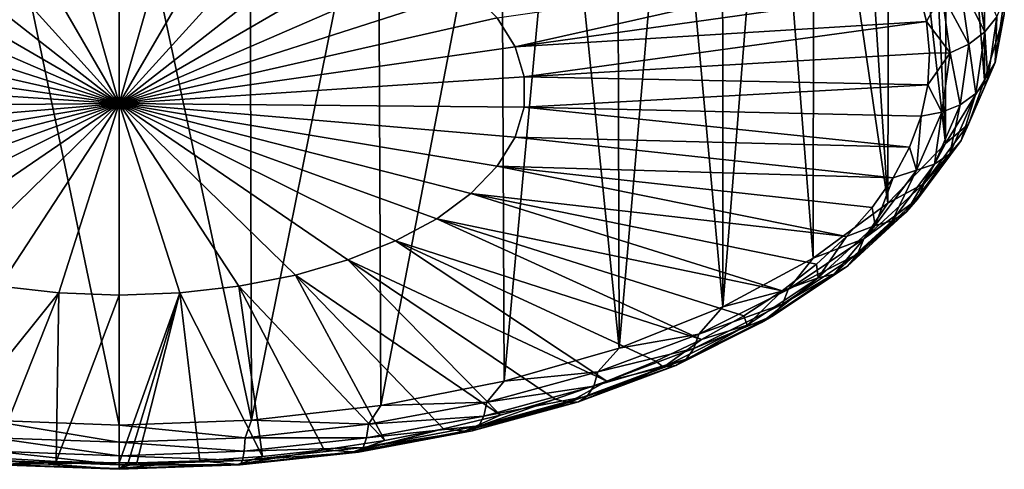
# Model space of a CAD drawing. Header units: millimetres. Extents: x -139 to 106, y -8 to 139.
# Tile 19 of 256: x -129.06 to -123.51, y 53.04 to 55.58. Entities that reach past the tile are written whole.
import ezdxf

# ---------------------------------------------------------------- set-up
doc = ezdxf.new("R2010")
doc.units = ezdxf.units.MM
doc.header["$LTSCALE"] = 53.842063
for name, color, linetype in [('120', 7, 'CONTINUOUS'), ('121', 7, 'CONTINUOUS'), ('122', 7, 'CONTINUOUS'), ('123', 7, 'CONTINUOUS'), ('124', 7, 'CONTINUOUS'), ('125', 7, 'CONTINUOUS')]:
    doc.layers.add(name, color=color, linetype=linetype)

msp = doc.modelspace()

# ---------------------------------------------------------------- linework, layer by layer
at = {"layer": '120', "color": 5, "linetype": 'CONTINUOUS'}
for points in [[(-128.8409, 56.3005, -14.0216), (-128.5, 55.1048, -12.1001), (-129.1742, 56.2625, -13.9557), (-128.8409, 56.3005, -14.0216)], [(-128.5, 56.3133, -14.0437), (-128.5, 55.1048, -12.1001), (-128.8409, 56.3005, -14.0216), (-128.5, 56.3133, -14.0437)], [(-129.1742, 56.2625, -13.9557), (-128.5, 55.1048, -12.1001), (-129.4925, 56.2, -13.8475), (-129.1742, 56.2625, -13.9557)], [(-129.4925, 56.2, -13.8475), (-128.5, 55.1048, -12.1001), (-129.7886, 56.1146, -13.6995), (-129.4925, 56.2, -13.8475)], [(-129.7886, 56.1146, -13.6995), (-128.5, 55.1048, -12.1001), (-130.0559, 56.008, -13.5149), (-129.7886, 56.1146, -13.6995)], [(-130.0559, 56.008, -13.5149), (-128.5, 55.1048, -12.1001), (-130.2884, 55.8827, -13.2979), (-130.0559, 56.008, -13.5149)], [(-130.2884, 55.8827, -13.2979), (-128.5, 55.1048, -12.1001), (-130.481, 55.7414, -13.0532), (-130.2884, 55.8827, -13.2979)], [(-130.481, 55.7414, -13.0532), (-128.5, 55.1048, -12.1001), (-130.6293, 55.5874, -12.7864), (-130.481, 55.7414, -13.0532)], [(-130.6293, 55.5874, -12.7864), (-128.5, 55.1048, -12.1001), (-130.7301, 55.4241, -12.5035), (-130.6293, 55.5874, -12.7864)], [(-130.7301, 55.4241, -12.5035), (-128.5, 55.1048, -12.1001), (-130.7811, 55.255, -12.2107), (-130.7301, 55.4241, -12.5035)], [(-130.7811, 55.255, -12.2107), (-128.5, 55.1048, -12.1001), (-130.7811, 55.0841, -11.9147), (-130.7811, 55.255, -12.2107)], [(-130.7811, 55.0841, -11.9147), (-128.5, 55.1048, -12.1001), (-130.7301, 54.9151, -11.6219), (-130.7811, 55.0841, -11.9147)], [(-130.7301, 54.9151, -11.6219), (-128.5, 55.1048, -12.1001), (-130.6293, 54.7517, -11.3389), (-130.7301, 54.9151, -11.6219)], [(-130.6293, 54.7517, -11.3389), (-128.5, 55.1048, -12.1001), (-130.481, 54.5977, -11.0722), (-130.6293, 54.7517, -11.3389)], [(-130.481, 54.5977, -11.0722), (-128.5, 55.1048, -12.1001), (-130.2884, 54.4564, -10.8275), (-130.481, 54.5977, -11.0722)], [(-130.2884, 54.4564, -10.8275), (-128.5, 55.1048, -12.1001), (-130.0559, 54.3311, -10.6105), (-130.2884, 54.4564, -10.8275)], [(-130.0559, 54.3311, -10.6105), (-128.5, 55.1048, -12.1001), (-129.7886, 54.2246, -10.4259), (-130.0559, 54.3311, -10.6105)], [(-129.7886, 54.2246, -10.4259), (-128.5, 55.1048, -12.1001), (-129.4925, 54.1391, -10.2778), (-129.7886, 54.2246, -10.4259)], [(-129.4925, 54.1391, -10.2778), (-128.5, 55.1048, -12.1001), (-129.1742, 54.0766, -10.1697), (-129.4925, 54.1391, -10.2778)], [(-129.1742, 54.0766, -10.1697), (-128.5, 55.1048, -12.1001), (-128.8409, 54.0386, -10.1038), (-129.1742, 54.0766, -10.1697)], [(-128.8409, 54.0386, -10.1038), (-128.5, 55.1048, -12.1001), (-128.5, 54.0258, -10.0817), (-128.8409, 54.0386, -10.1038)], [(-129.1742, 54.0766, -10.1697), (-128.8409, 54.0386, -10.1038), (-129.5584, 53.1433, -8.1047), (-129.1742, 54.0766, -10.1697)], [(-129.5584, 53.1433, -8.1047), (-128.8409, 54.0386, -10.1038), (-129.2092, 53.1088, -8.045), (-129.5584, 53.1433, -8.1047)], [(-129.2092, 53.1088, -8.045), (-128.8409, 54.0386, -10.1038), (-128.8557, 53.088, -8.009), (-129.2092, 53.1088, -8.045)], [(-128.8409, 54.0386, -10.1038), (-128.5, 54.0258, -10.0817), (-128.8557, 53.088, -8.009), (-128.8409, 54.0386, -10.1038)], [(-128.8557, 53.088, -8.009), (-128.5, 54.0258, -10.0817), (-128.5, 53.0811, -7.997), (-128.8557, 53.088, -8.009)]]:
    msp.add_3dface(points, dxfattribs=at)
at = {"layer": '121', "color": 5, "linetype": 'CONTINUOUS'}
for points in [[(-128.5, 55.1048, -12.1001), (-128.5, 56.3133, -14.0437), (-128.159, 56.3005, -14.0216), (-128.5, 55.1048, -12.1001)], [(-127.8257, 56.2625, -13.9557), (-128.5, 55.1048, -12.1001), (-128.159, 56.3005, -14.0216), (-127.8257, 56.2625, -13.9557)], [(-127.5075, 56.2, -13.8475), (-128.5, 55.1048, -12.1001), (-127.8257, 56.2625, -13.9557), (-127.5075, 56.2, -13.8475)], [(-127.2114, 56.1146, -13.6995), (-128.5, 55.1048, -12.1001), (-127.5075, 56.2, -13.8475), (-127.2114, 56.1146, -13.6995)], [(-126.9441, 56.008, -13.5149), (-128.5, 55.1048, -12.1001), (-127.2114, 56.1146, -13.6995), (-126.9441, 56.008, -13.5149)], [(-126.7115, 55.8827, -13.2979), (-128.5, 55.1048, -12.1001), (-126.9441, 56.008, -13.5149), (-126.7115, 55.8827, -13.2979)], [(-126.2698, 55.4241, -12.5035), (-126.3706, 55.5874, -12.7864), (-124.071, 55.9172, -12.9092), (-126.2698, 55.4241, -12.5035)], [(-123.9982, 55.7429, -12.6074), (-126.2698, 55.4241, -12.5035), (-124.071, 55.9172, -12.9092), (-123.9982, 55.7429, -12.6074)], [(-126.5189, 55.7414, -13.0532), (-128.5, 55.1048, -12.1001), (-126.7115, 55.8827, -13.2979), (-126.5189, 55.7414, -13.0532)], [(-126.3706, 55.5874, -12.7864), (-128.5, 55.1048, -12.1001), (-126.5189, 55.7414, -13.0532), (-126.3706, 55.5874, -12.7864)], [(-123.9528, 55.5664, -12.3017), (-126.2698, 55.4241, -12.5035), (-123.9982, 55.7429, -12.6074), (-123.9528, 55.5664, -12.3017)], [(-126.2698, 55.4241, -12.5035), (-128.5, 55.1048, -12.1001), (-126.3706, 55.5874, -12.7864), (-126.2698, 55.4241, -12.5035)], [(-126.2189, 55.255, -12.2107), (-126.2698, 55.4241, -12.5035), (-123.9528, 55.5664, -12.3017), (-126.2189, 55.255, -12.2107)], [(-123.935, 55.3886, -11.9938), (-126.2189, 55.255, -12.2107), (-123.9528, 55.5664, -12.3017), (-123.935, 55.3886, -11.9938)], [(-126.2189, 55.255, -12.2107), (-128.5, 55.1048, -12.1001), (-126.2698, 55.4241, -12.5035), (-126.2189, 55.255, -12.2107)], [(-123.945, 55.2107, -11.6856), (-126.2189, 55.255, -12.2107), (-123.935, 55.3886, -11.9938), (-123.945, 55.2107, -11.6856)], [(-126.2189, 55.0841, -11.9147), (-128.5, 55.1048, -12.1001), (-126.2189, 55.255, -12.2107), (-126.2189, 55.0841, -11.9147)], [(-126.2189, 55.0841, -11.9147), (-126.2189, 55.255, -12.2107), (-123.945, 55.2107, -11.6856), (-126.2189, 55.0841, -11.9147)], [(-123.9827, 55.0337, -11.3791), (-126.2189, 55.0841, -11.9147), (-123.945, 55.2107, -11.6856), (-123.9827, 55.0337, -11.3791)], [(-128.5, 54.0258, -10.0817), (-128.5, 55.1048, -12.1001), (-128.159, 54.0386, -10.1038), (-128.5, 54.0258, -10.0817)], [(-128.159, 54.0386, -10.1038), (-128.5, 55.1048, -12.1001), (-127.8257, 54.0766, -10.1697), (-128.159, 54.0386, -10.1038)], [(-127.8257, 54.0766, -10.1697), (-128.5, 55.1048, -12.1001), (-127.5075, 54.1391, -10.2778), (-127.8257, 54.0766, -10.1697)], [(-127.5075, 54.1391, -10.2778), (-128.5, 55.1048, -12.1001), (-127.2114, 54.2246, -10.4259), (-127.5075, 54.1391, -10.2778)], [(-127.2114, 54.2246, -10.4259), (-128.5, 55.1048, -12.1001), (-126.9441, 54.3311, -10.6105), (-127.2114, 54.2246, -10.4259)], [(-126.9441, 54.3311, -10.6105), (-128.5, 55.1048, -12.1001), (-126.7115, 54.4564, -10.8275), (-126.9441, 54.3311, -10.6105)], [(-126.7115, 54.4564, -10.8275), (-128.5, 55.1048, -12.1001), (-126.5189, 54.5977, -11.0722), (-126.7115, 54.4564, -10.8275)], [(-126.5189, 54.5977, -11.0722), (-128.5, 55.1048, -12.1001), (-126.3706, 54.7517, -11.3389), (-126.5189, 54.5977, -11.0722)], [(-126.3706, 54.7517, -11.3389), (-128.5, 55.1048, -12.1001), (-126.2698, 54.9151, -11.6219), (-126.3706, 54.7517, -11.3389)], [(-126.2698, 54.9151, -11.6219), (-128.5, 55.1048, -12.1001), (-126.2189, 55.0841, -11.9147), (-126.2698, 54.9151, -11.6219)], [(-126.2698, 54.9151, -11.6219), (-126.2189, 55.0841, -11.9147), (-124.0479, 54.8588, -11.076), (-126.2698, 54.9151, -11.6219)], [(-124.0479, 54.8588, -11.076), (-126.2189, 55.0841, -11.9147), (-123.9827, 55.0337, -11.3791), (-124.0479, 54.8588, -11.076)], [(-126.3706, 54.7517, -11.3389), (-126.2698, 54.9151, -11.6219), (-124.1401, 54.6869, -10.7783), (-126.3706, 54.7517, -11.3389)], [(-124.1401, 54.6869, -10.7783), (-126.2698, 54.9151, -11.6219), (-124.0479, 54.8588, -11.076), (-124.1401, 54.6869, -10.7783)], [(-126.5189, 54.5977, -11.0722), (-126.3706, 54.7517, -11.3389), (-124.4033, 54.3564, -10.2059), (-126.5189, 54.5977, -11.0722)], [(-124.4033, 54.3564, -10.2059), (-126.3706, 54.7517, -11.3389), (-124.2588, 54.5191, -10.4876), (-124.4033, 54.3564, -10.2059)], [(-124.2588, 54.5191, -10.4876), (-126.3706, 54.7517, -11.3389), (-124.1401, 54.6869, -10.7783), (-124.2588, 54.5191, -10.4876)], [(-126.7115, 54.4564, -10.8275), (-126.5189, 54.5977, -11.0722), (-124.766, 54.0504, -9.6759), (-126.7115, 54.4564, -10.8275)], [(-124.766, 54.0504, -9.6759), (-126.5189, 54.5977, -11.0722), (-124.5727, 54.1999, -9.9348), (-124.766, 54.0504, -9.6759)], [(-124.5727, 54.1999, -9.9348), (-126.5189, 54.5977, -11.0722), (-124.4033, 54.3564, -10.2059), (-124.5727, 54.1999, -9.9348)], [(-126.9441, 54.3311, -10.6105), (-126.7115, 54.4564, -10.8275), (-125.2194, 53.7763, -9.2012), (-126.9441, 54.3311, -10.6105)], [(-125.2194, 53.7763, -9.2012), (-126.7115, 54.4564, -10.8275), (-124.982, 53.9089, -9.4309), (-125.2194, 53.7763, -9.2012)], [(-124.982, 53.9089, -9.4309), (-126.7115, 54.4564, -10.8275), (-124.766, 54.0504, -9.6759), (-124.982, 53.9089, -9.4309)], [(-127.2114, 54.2246, -10.4259), (-126.9441, 54.3311, -10.6105), (-125.7525, 53.5408, -8.7932), (-127.2114, 54.2246, -10.4259)], [(-125.7525, 53.5408, -8.7932), (-126.9441, 54.3311, -10.6105), (-125.4768, 53.6533, -8.9882), (-125.7525, 53.5408, -8.7932)], [(-125.4768, 53.6533, -8.9882), (-126.9441, 54.3311, -10.6105), (-125.2194, 53.7763, -9.2012), (-125.4768, 53.6533, -8.9882)], [(-127.5075, 54.1391, -10.2778), (-127.2114, 54.2246, -10.4259), (-126.3522, 53.3495, -8.4619), (-127.5075, 54.1391, -10.2778)], [(-126.3522, 53.3495, -8.4619), (-127.2114, 54.2246, -10.4259), (-126.0449, 53.4393, -8.6174), (-126.3522, 53.3495, -8.4619)], [(-126.0449, 53.4393, -8.6174), (-127.2114, 54.2246, -10.4259), (-125.7525, 53.5408, -8.7932), (-126.0449, 53.4393, -8.6174)], [(-127.8257, 54.0766, -10.1697), (-127.5075, 54.1391, -10.2778), (-127.0042, 53.2071, -8.2153), (-127.8257, 54.0766, -10.1697)], [(-127.0042, 53.2071, -8.2153), (-127.5075, 54.1391, -10.2778), (-126.6726, 53.2719, -8.3275), (-127.0042, 53.2071, -8.2153)], [(-126.6726, 53.2719, -8.3275), (-127.5075, 54.1391, -10.2778), (-126.3522, 53.3495, -8.4619), (-126.6726, 53.2719, -8.3275)], [(-128.5, 53.0811, -7.997), (-128.5, 54.0258, -10.0817), (-128.159, 54.0386, -10.1038), (-128.5, 53.0811, -7.997)], [(-128.5, 53.0811, -7.997), (-128.159, 54.0386, -10.1038), (-128.4501, 53.0812, -7.9973), (-128.5, 53.0811, -7.997)], [(-128.4501, 53.0812, -7.9973), (-128.159, 54.0386, -10.1038), (-128.4003, 53.0816, -7.998), (-128.4501, 53.0812, -7.9973)], [(-128.4003, 53.0816, -7.998), (-128.159, 54.0386, -10.1038), (-128.0449, 53.0925, -8.0167), (-128.4003, 53.0816, -7.998)], [(-128.159, 54.0386, -10.1038), (-127.8257, 54.0766, -10.1697), (-127.6924, 53.1171, -8.0594), (-128.159, 54.0386, -10.1038)], [(-128.0449, 53.0925, -8.0167), (-128.159, 54.0386, -10.1038), (-127.6924, 53.1171, -8.0594), (-128.0449, 53.0925, -8.0167)], [(-127.6924, 53.1171, -8.0594), (-127.8257, 54.0766, -10.1697), (-127.3448, 53.1554, -8.1257), (-127.6924, 53.1171, -8.0594)], [(-127.3448, 53.1554, -8.1257), (-127.8257, 54.0766, -10.1697), (-127.0042, 53.2071, -8.2153), (-127.3448, 53.1554, -8.1257)]]:
    msp.add_3dface(points, dxfattribs=at)
at = {"layer": '122', "color": 5, "linetype": 'CONTINUOUS'}
for points in [[(-123.6735, 55.8546, -12.4685), (-123.6239, 55.5077, -11.8675), (-123.7618, 55.779, -12.4975), (-123.6735, 55.8546, -12.4685)], [(-123.6735, 55.8546, -12.4685), (-123.5563, 55.5933, -11.818), (-123.6239, 55.5077, -11.8675), (-123.6735, 55.8546, -12.4685)], [(-123.8664, 55.7225, -12.5127), (-123.7618, 55.779, -12.4975), (-123.7131, 55.4384, -11.9075), (-123.8664, 55.7225, -12.5127)], [(-123.7618, 55.779, -12.4975), (-123.6239, 55.5077, -11.8675), (-123.7131, 55.4384, -11.9075), (-123.7618, 55.779, -12.4975)], [(-123.9528, 55.5664, -12.3017), (-123.9982, 55.7429, -12.6074), (-123.8664, 55.7225, -12.5127), (-123.9528, 55.5664, -12.3017)], [(-123.8188, 55.3894, -11.9358), (-123.9528, 55.5664, -12.3017), (-123.8664, 55.7225, -12.5127), (-123.8188, 55.3894, -11.9358)], [(-123.8188, 55.3894, -11.9358), (-123.8664, 55.7225, -12.5127), (-123.7131, 55.4384, -11.9075), (-123.8188, 55.3894, -11.9358)], [(-123.5142, 55.6905, -11.7619), (-123.514, 55.6062, -11.3792), (-123.5649, 55.3357, -11.1474), (-123.5142, 55.6905, -11.7619)], [(-123.5142, 55.6905, -11.7619), (-123.5649, 55.3357, -11.1474), (-123.5563, 55.5933, -11.818), (-123.5142, 55.6905, -11.7619)], [(-123.514, 55.6062, -11.3792), (-123.6253, 55.2367, -10.7392), (-123.5649, 55.3357, -11.1474), (-123.514, 55.6062, -11.3792)], [(-123.5563, 55.5933, -11.818), (-123.6066, 55.2416, -11.2087), (-123.6239, 55.5077, -11.8675), (-123.5563, 55.5933, -11.818)], [(-123.5563, 55.5933, -11.818), (-123.5649, 55.3357, -11.1474), (-123.6066, 55.2416, -11.2087), (-123.5563, 55.5933, -11.818)], [(-123.935, 55.3886, -11.9938), (-123.9528, 55.5664, -12.3017), (-123.8188, 55.3894, -11.9358), (-123.935, 55.3886, -11.9938)], [(-123.6239, 55.5077, -11.8675), (-123.6735, 55.1607, -11.2665), (-123.7131, 55.4384, -11.9075), (-123.6239, 55.5077, -11.8675)], [(-123.6239, 55.5077, -11.8675), (-123.6066, 55.2416, -11.2087), (-123.6735, 55.1607, -11.2665), (-123.6239, 55.5077, -11.8675)], [(-123.8188, 55.3894, -11.9358), (-123.7131, 55.4384, -11.9075), (-123.7618, 55.0977, -11.3175), (-123.8188, 55.3894, -11.9358)], [(-123.7131, 55.4384, -11.9075), (-123.6735, 55.1607, -11.2665), (-123.7618, 55.0977, -11.3175), (-123.7131, 55.4384, -11.9075)], [(-123.945, 55.2107, -11.6856), (-123.935, 55.3886, -11.9938), (-123.8188, 55.3894, -11.9358), (-123.945, 55.2107, -11.6856)], [(-123.8664, 55.0563, -11.3588), (-123.945, 55.2107, -11.6856), (-123.8188, 55.3894, -11.9358), (-123.8664, 55.0563, -11.3588)], [(-123.8664, 55.0563, -11.3588), (-123.8188, 55.3894, -11.9358), (-123.7618, 55.0977, -11.3175), (-123.8664, 55.0563, -11.3588)], [(-123.5649, 55.3357, -11.1474), (-123.6253, 55.2367, -10.7392), (-123.7161, 54.9882, -10.5455), (-123.5649, 55.3357, -11.1474)], [(-123.5649, 55.3357, -11.1474), (-123.7161, 54.9882, -10.5455), (-123.6066, 55.2416, -11.2087), (-123.5649, 55.3357, -11.1474)], [(-123.9827, 55.0337, -11.3791), (-123.945, 55.2107, -11.6856), (-123.8664, 55.0563, -11.3588), (-123.9827, 55.0337, -11.3791)], [(-123.6253, 55.2367, -10.7392), (-123.8456, 54.8797, -10.1208), (-123.7161, 54.9882, -10.5455), (-123.6253, 55.2367, -10.7392)], [(-123.6066, 55.2416, -11.2087), (-123.7161, 54.9882, -10.5455), (-123.7566, 54.8969, -10.6118), (-123.6066, 55.2416, -11.2087)], [(-123.6066, 55.2416, -11.2087), (-123.7566, 54.8969, -10.6118), (-123.6735, 55.1607, -11.2665), (-123.6066, 55.2416, -11.2087)], [(-123.6735, 55.1607, -11.2665), (-123.7566, 54.8969, -10.6118), (-123.8214, 54.8208, -10.6778), (-123.6735, 55.1607, -11.2665)], [(-123.6735, 55.1607, -11.2665), (-123.8214, 54.8208, -10.6778), (-123.7618, 55.0977, -11.3175), (-123.6735, 55.1607, -11.2665)], [(-123.8664, 55.0563, -11.3588), (-123.7618, 55.0977, -11.3175), (-123.907, 54.7641, -10.7396), (-123.8664, 55.0563, -11.3588)], [(-123.7618, 55.0977, -11.3175), (-123.8214, 54.8208, -10.6778), (-123.907, 54.7641, -10.7396), (-123.7618, 55.0977, -11.3175)], [(-124.0479, 54.8588, -11.076), (-123.9827, 55.0337, -11.3791), (-124.0084, 54.73, -10.7936), (-124.0479, 54.8588, -11.076)], [(-124.0084, 54.73, -10.7936), (-123.9827, 55.0337, -11.3791), (-123.8664, 55.0563, -11.3588), (-124.0084, 54.73, -10.7936)], [(-124.0084, 54.73, -10.7936), (-123.8664, 55.0563, -11.3588), (-123.907, 54.7641, -10.7396), (-124.0084, 54.73, -10.7936)], [(-123.7161, 54.9882, -10.5455), (-123.8456, 54.8797, -10.1208), (-123.9647, 54.6549, -9.9683), (-123.7161, 54.9882, -10.5455)], [(-123.7161, 54.9882, -10.5455), (-123.9647, 54.6549, -9.9683), (-123.7566, 54.8969, -10.6118), (-123.7161, 54.9882, -10.5455)], [(-123.8456, 54.8797, -10.1208), (-124.1698, 54.543, -9.5377), (-123.9647, 54.6549, -9.9683), (-123.8456, 54.8797, -10.1208)], [(-124.1401, 54.6869, -10.7783), (-124.0479, 54.8588, -11.076), (-124.0084, 54.73, -10.7936), (-124.1401, 54.6869, -10.7783)], [(-123.7566, 54.8969, -10.6118), (-123.9647, 54.6549, -9.9683), (-124.0031, 54.5665, -10.0395), (-123.7566, 54.8969, -10.6118)], [(-123.7566, 54.8969, -10.6118), (-124.0031, 54.5665, -10.0395), (-123.8214, 54.8208, -10.6778), (-123.7566, 54.8969, -10.6118)], [(-123.8214, 54.8208, -10.6778), (-124.0031, 54.5665, -10.0395), (-124.0645, 54.4949, -10.1133), (-123.8214, 54.8208, -10.6778)], [(-123.8214, 54.8208, -10.6778), (-124.0645, 54.4949, -10.1133), (-123.907, 54.7641, -10.7396), (-123.8214, 54.8208, -10.6778)], [(-124.0084, 54.73, -10.7936), (-123.907, 54.7641, -10.7396), (-124.1457, 54.4441, -10.1854), (-124.0084, 54.73, -10.7936)], [(-123.907, 54.7641, -10.7396), (-124.0645, 54.4949, -10.1133), (-124.1457, 54.4441, -10.1854), (-123.907, 54.7641, -10.7396)], [(-124.2418, 54.4171, -10.2517), (-124.1401, 54.6869, -10.7783), (-124.0084, 54.73, -10.7936), (-124.2418, 54.4171, -10.2517)], [(-124.2418, 54.4171, -10.2517), (-124.0084, 54.73, -10.7936), (-124.1457, 54.4441, -10.1854), (-124.2418, 54.4171, -10.2517)], [(-123.9647, 54.6549, -9.9683), (-124.1698, 54.543, -9.5377), (-124.3057, 54.3427, -9.4275), (-123.9647, 54.6549, -9.9683)], [(-123.9647, 54.6549, -9.9683), (-124.3057, 54.3427, -9.4275), (-124.0031, 54.5665, -10.0395), (-123.9647, 54.6549, -9.9683)], [(-124.2588, 54.5191, -10.4876), (-124.1401, 54.6869, -10.7783), (-124.2418, 54.4171, -10.2517), (-124.2588, 54.5191, -10.4876)], [(-124.1698, 54.543, -9.5377), (-124.5908, 54.2343, -9.003), (-124.3057, 54.3427, -9.4275), (-124.1698, 54.543, -9.5377)], [(-124.0031, 54.5665, -10.0395), (-124.3057, 54.3427, -9.4275), (-124.3411, 54.257, -9.5034), (-124.0031, 54.5665, -10.0395)], [(-124.0031, 54.5665, -10.0395), (-124.3411, 54.257, -9.5034), (-124.0645, 54.4949, -10.1133), (-124.0031, 54.5665, -10.0395)], [(-124.4033, 54.3564, -10.2059), (-124.2588, 54.5191, -10.4876), (-124.2418, 54.4171, -10.2517), (-124.4033, 54.3564, -10.2059)], [(-124.0645, 54.4949, -10.1133), (-124.3411, 54.257, -9.5034), (-124.398, 54.1896, -9.5845), (-124.0645, 54.4949, -10.1133)], [(-124.0645, 54.4949, -10.1133), (-124.398, 54.1896, -9.5845), (-124.1457, 54.4441, -10.1854), (-124.0645, 54.4949, -10.1133)], [(-124.5619, 54.124, -9.744), (-124.4033, 54.3564, -10.2059), (-124.2418, 54.4171, -10.2517), (-124.5619, 54.124, -9.744)], [(-124.5619, 54.124, -9.744), (-124.2418, 54.4171, -10.2517), (-124.473, 54.1444, -9.6663), (-124.5619, 54.124, -9.744)], [(-124.2418, 54.4171, -10.2517), (-124.1457, 54.4441, -10.1854), (-124.473, 54.1444, -9.6663), (-124.2418, 54.4171, -10.2517)], [(-124.1457, 54.4441, -10.1854), (-124.398, 54.1896, -9.5845), (-124.473, 54.1444, -9.6663), (-124.1457, 54.4441, -10.1854)], [(-124.3057, 54.3427, -9.4275), (-124.5908, 54.2343, -9.003), (-124.732, 54.058, -8.9344), (-124.3057, 54.3427, -9.4275)], [(-124.3057, 54.3427, -9.4275), (-124.732, 54.058, -8.9344), (-124.3411, 54.257, -9.5034), (-124.3057, 54.3427, -9.4275)], [(-124.5727, 54.1999, -9.9348), (-124.4033, 54.3564, -10.2059), (-124.5619, 54.124, -9.744), (-124.5727, 54.1999, -9.9348)], [(-124.3411, 54.257, -9.5034), (-124.732, 54.058, -8.9344), (-124.7638, 53.9746, -9.0143), (-124.3411, 54.257, -9.5034)], [(-124.3411, 54.257, -9.5034), (-124.7638, 53.9746, -9.0143), (-124.398, 54.1896, -9.5845), (-124.3411, 54.257, -9.5034)], [(-124.5908, 54.2343, -9.003), (-125.0991, 53.9604, -8.5285), (-124.732, 54.058, -8.9344), (-124.5908, 54.2343, -9.003)], [(-124.766, 54.0504, -9.6759), (-124.5727, 54.1999, -9.9348), (-124.5619, 54.124, -9.744), (-124.766, 54.0504, -9.6759)], [(-124.5619, 54.124, -9.744), (-124.473, 54.1444, -9.6663), (-124.8823, 53.871, -9.1928), (-124.5619, 54.124, -9.744)], [(-124.473, 54.1444, -9.6663), (-124.8149, 53.9111, -9.1022), (-124.8823, 53.871, -9.1928), (-124.473, 54.1444, -9.6663)], [(-124.398, 54.1896, -9.5845), (-124.7638, 53.9746, -9.0143), (-124.8149, 53.9111, -9.1022), (-124.398, 54.1896, -9.5845)], [(-124.398, 54.1896, -9.5845), (-124.8149, 53.9111, -9.1022), (-124.473, 54.1444, -9.6663), (-124.398, 54.1896, -9.5845)], [(-124.9622, 53.8567, -9.2809), (-124.766, 54.0504, -9.6759), (-124.5619, 54.124, -9.744), (-124.9622, 53.8567, -9.2809)], [(-124.9622, 53.8567, -9.2809), (-124.5619, 54.124, -9.744), (-124.8823, 53.871, -9.1928), (-124.9622, 53.8567, -9.2809)], [(-124.732, 54.058, -8.9344), (-125.0991, 53.9604, -8.5285), (-125.235, 53.8065, -8.4987), (-124.732, 54.058, -8.9344)], [(-124.732, 54.058, -8.9344), (-125.235, 53.8065, -8.4987), (-124.7638, 53.9746, -9.0143), (-124.732, 54.058, -8.9344)], [(-124.982, 53.9089, -9.4309), (-124.766, 54.0504, -9.6759), (-124.9622, 53.8567, -9.2809), (-124.982, 53.9089, -9.4309)], [(-124.7638, 53.9746, -9.0143), (-125.235, 53.8065, -8.4987), (-125.2626, 53.7253, -8.5824), (-124.7638, 53.9746, -9.0143)], [(-124.7638, 53.9746, -9.0143), (-125.2626, 53.7253, -8.5824), (-124.8149, 53.9111, -9.1022), (-124.7638, 53.9746, -9.0143)], [(-125.0991, 53.9604, -8.5285), (-125.6834, 53.7274, -8.125), (-125.235, 53.8065, -8.4987), (-125.0991, 53.9604, -8.5285)], [(-124.9622, 53.8567, -9.2809), (-124.8823, 53.871, -9.1928), (-125.3652, 53.6295, -8.7745), (-124.9622, 53.8567, -9.2809)], [(-124.8823, 53.871, -9.1928), (-125.3068, 53.6651, -8.6761), (-125.3652, 53.6295, -8.7745), (-124.8823, 53.871, -9.1928)], [(-124.8149, 53.9111, -9.1022), (-125.2626, 53.7253, -8.5824), (-125.3068, 53.6651, -8.6761), (-124.8149, 53.9111, -9.1022)], [(-124.8149, 53.9111, -9.1022), (-125.3068, 53.6651, -8.6761), (-124.8823, 53.871, -9.1928), (-124.8149, 53.9111, -9.1022)], [(-125.2194, 53.7763, -9.2012), (-124.982, 53.9089, -9.4309), (-124.9622, 53.8567, -9.2809), (-125.2194, 53.7763, -9.2012)], [(-125.235, 53.8065, -8.4987), (-125.6834, 53.7274, -8.125), (-125.8045, 53.5933, -8.1296), (-125.235, 53.8065, -8.4987)], [(-125.235, 53.8065, -8.4987), (-125.8045, 53.5933, -8.1296), (-125.2626, 53.7253, -8.5824), (-125.235, 53.8065, -8.4987)], [(-125.4344, 53.6205, -8.8719), (-125.2194, 53.7763, -9.2012), (-124.9622, 53.8567, -9.2809), (-125.4344, 53.6205, -8.8719)], [(-125.4344, 53.6205, -8.8719), (-124.9622, 53.8567, -9.2809), (-125.3652, 53.6295, -8.7745), (-125.4344, 53.6205, -8.8719)], [(-125.4768, 53.6533, -8.9882), (-125.2194, 53.7763, -9.2012), (-125.4344, 53.6205, -8.8719), (-125.4768, 53.6533, -8.9882)], [(-125.6834, 53.7274, -8.125), (-126.3305, 53.5406, -7.8014), (-125.8045, 53.5933, -8.1296), (-125.6834, 53.7274, -8.125)], [(-125.2626, 53.7253, -8.5824), (-125.8045, 53.5933, -8.1296), (-125.8272, 53.5139, -8.2163), (-125.2626, 53.7253, -8.5824)], [(-125.2626, 53.7253, -8.5824), (-125.8272, 53.5139, -8.2163), (-125.3068, 53.6651, -8.6761), (-125.2626, 53.7253, -8.5824)], [(-125.3068, 53.6651, -8.6761), (-125.8272, 53.5139, -8.2163), (-125.8638, 53.4567, -8.3151), (-125.3068, 53.6651, -8.6761)], [(-125.3068, 53.6651, -8.6761), (-125.8638, 53.4567, -8.3151), (-125.3652, 53.6295, -8.7745), (-125.3068, 53.6651, -8.6761)], [(-125.7525, 53.5408, -8.7932), (-125.4768, 53.6533, -8.9882), (-125.4344, 53.6205, -8.8719), (-125.7525, 53.5408, -8.7932)], [(-125.8045, 53.5933, -8.1296), (-126.3305, 53.5406, -7.8014), (-126.4288, 53.4229, -7.8343), (-125.8045, 53.5933, -8.1296)], [(-125.8045, 53.5933, -8.1296), (-126.4288, 53.4229, -7.8343), (-125.8272, 53.5139, -8.2163), (-125.8045, 53.5933, -8.1296)], [(-125.9691, 53.4204, -8.5253), (-125.7525, 53.5408, -8.7932), (-125.4344, 53.6205, -8.8719), (-125.9691, 53.4204, -8.5253)], [(-125.9691, 53.4204, -8.5253), (-125.4344, 53.6205, -8.8719), (-125.912, 53.4249, -8.4201), (-125.9691, 53.4204, -8.5253)], [(-125.4344, 53.6205, -8.8719), (-125.3652, 53.6295, -8.7745), (-125.912, 53.4249, -8.4201), (-125.4344, 53.6205, -8.8719)], [(-125.3652, 53.6295, -8.7745), (-125.8638, 53.4567, -8.3151), (-125.912, 53.4249, -8.4201), (-125.3652, 53.6295, -8.7745)], [(-126.3305, 53.5406, -7.8014), (-127.0262, 53.4041, -7.565), (-126.4288, 53.4229, -7.8343), (-126.3305, 53.5406, -7.8014)], [(-126.0449, 53.4393, -8.6174), (-125.7525, 53.5408, -8.7932), (-125.9691, 53.4204, -8.5253), (-126.0449, 53.4393, -8.6174)], [(-125.8272, 53.5139, -8.2163), (-126.4288, 53.4229, -7.8343), (-126.4463, 53.3449, -7.9236), (-125.8272, 53.5139, -8.2163)], [(-125.8272, 53.5139, -8.2163), (-126.4463, 53.3449, -7.9236), (-125.8638, 53.4567, -8.3151), (-125.8272, 53.5139, -8.2163)], [(-126.4288, 53.4229, -7.8343), (-127.0262, 53.4041, -7.565), (-127.0953, 53.2986, -7.619), (-126.4288, 53.4229, -7.8343)], [(-126.4288, 53.4229, -7.8343), (-127.0953, 53.2986, -7.619), (-126.4463, 53.3449, -7.9236), (-126.4288, 53.4229, -7.8343)], [(-126.3522, 53.3495, -8.4619), (-126.0449, 53.4393, -8.6174), (-126.5553, 53.2604, -8.2481), (-126.3522, 53.3495, -8.4619)], [(-126.5553, 53.2604, -8.2481), (-126.0449, 53.4393, -8.6174), (-125.9691, 53.4204, -8.5253), (-126.5553, 53.2604, -8.2481)], [(-126.5553, 53.2604, -8.2481), (-125.9691, 53.4204, -8.5253), (-126.5114, 53.2612, -8.1366), (-126.5553, 53.2604, -8.2481)], [(-125.9691, 53.4204, -8.5253), (-125.912, 53.4249, -8.4201), (-126.5114, 53.2612, -8.1366), (-125.9691, 53.4204, -8.5253)], [(-125.912, 53.4249, -8.4201), (-126.4744, 53.2899, -8.0263), (-126.5114, 53.2612, -8.1366), (-125.912, 53.4249, -8.4201)], [(-125.8638, 53.4567, -8.3151), (-126.4463, 53.3449, -7.9236), (-126.4744, 53.2899, -8.0263), (-125.8638, 53.4567, -8.3151)], [(-125.8638, 53.4567, -8.3151), (-126.4744, 53.2899, -8.0263), (-125.912, 53.4249, -8.4201), (-125.8638, 53.4567, -8.3151)], [(-127.0262, 53.4041, -7.565), (-127.7547, 53.3209, -7.421), (-127.0953, 53.2986, -7.619), (-127.0262, 53.4041, -7.565)], [(-127.7547, 53.3209, -7.421), (-128.5, 53.293, -7.3726), (-127.7904, 53.223, -7.4881), (-127.7547, 53.3209, -7.421)], [(-127.0953, 53.2986, -7.619), (-127.7547, 53.3209, -7.421), (-127.7904, 53.223, -7.4881), (-127.0953, 53.2986, -7.619)], [(-126.4463, 53.3449, -7.9236), (-127.0953, 53.2986, -7.619), (-127.1072, 53.2216, -7.7101), (-126.4463, 53.3449, -7.9236)], [(-126.4463, 53.3449, -7.9236), (-127.1072, 53.2216, -7.7101), (-126.4744, 53.2899, -8.0263), (-126.4463, 53.3449, -7.9236)], [(-126.6726, 53.2719, -8.3275), (-126.3522, 53.3495, -8.4619), (-126.5553, 53.2604, -8.2481), (-126.6726, 53.2719, -8.3275)], [(-127.7904, 53.223, -7.4881), (-128.5, 53.293, -7.3726), (-128.5, 53.1976, -7.4441), (-127.7904, 53.223, -7.4881)], [(-127.0953, 53.2986, -7.619), (-127.7904, 53.223, -7.4881), (-127.1072, 53.2216, -7.7101), (-127.0953, 53.2986, -7.619)], [(-127.0042, 53.2071, -8.2153), (-126.6726, 53.2719, -8.3275), (-127.1811, 53.1437, -8.0459), (-127.0042, 53.2071, -8.2153)], [(-127.1811, 53.1437, -8.0459), (-126.6726, 53.2719, -8.3275), (-126.5553, 53.2604, -8.2481), (-127.1811, 53.1437, -8.0459)], [(-127.1811, 53.1437, -8.0459), (-126.5553, 53.2604, -8.2481), (-127.1514, 53.1419, -7.9299), (-127.1811, 53.1437, -8.0459)], [(-126.5553, 53.2604, -8.2481), (-126.5114, 53.2612, -8.1366), (-127.1514, 53.1419, -7.9299), (-126.5553, 53.2604, -8.2481)], [(-126.5114, 53.2612, -8.1366), (-127.1262, 53.1684, -7.8158), (-127.1514, 53.1419, -7.9299), (-126.5114, 53.2612, -8.1366)], [(-126.4744, 53.2899, -8.0263), (-127.1072, 53.2216, -7.7101), (-127.1262, 53.1684, -7.8158), (-126.4744, 53.2899, -8.0263)], [(-126.4744, 53.2899, -8.0263), (-127.1262, 53.1684, -7.8158), (-126.5114, 53.2612, -8.1366), (-126.4744, 53.2899, -8.0263)], [(-127.7904, 53.223, -7.4881), (-128.5, 53.1976, -7.4441), (-127.7964, 53.1467, -7.5803), (-127.7904, 53.223, -7.4881)], [(-128.5, 53.1976, -7.4441), (-128.5, 53.1215, -7.5367), (-127.7964, 53.1467, -7.5803), (-128.5, 53.1976, -7.4441)], [(-127.1072, 53.2216, -7.7101), (-127.7904, 53.223, -7.4881), (-127.7964, 53.1467, -7.5803), (-127.1072, 53.2216, -7.7101)], [(-127.1072, 53.2216, -7.7101), (-127.7964, 53.1467, -7.5803), (-127.1262, 53.1684, -7.8158), (-127.1072, 53.2216, -7.7101)], [(-127.3448, 53.1554, -8.1257), (-127.0042, 53.2071, -8.2153), (-127.1811, 53.1437, -8.0459), (-127.3448, 53.1554, -8.1257)], [(-127.7964, 53.1467, -7.5803), (-128.5, 53.1215, -7.5367), (-127.806, 53.0944, -7.6877), (-127.7964, 53.1467, -7.5803)], [(-127.6924, 53.1171, -8.0594), (-127.3448, 53.1554, -8.1257), (-127.8338, 53.0727, -7.923), (-127.6924, 53.1171, -8.0594)], [(-127.8338, 53.0727, -7.923), (-127.3448, 53.1554, -8.1257), (-127.1811, 53.1437, -8.0459), (-127.8338, 53.0727, -7.923)], [(-127.8338, 53.0727, -7.923), (-127.1811, 53.1437, -8.0459), (-127.8187, 53.0693, -7.8042), (-127.8338, 53.0727, -7.923)], [(-127.1811, 53.1437, -8.0459), (-127.1514, 53.1419, -7.9299), (-127.8187, 53.0693, -7.8042), (-127.1811, 53.1437, -8.0459)], [(-127.1514, 53.1419, -7.9299), (-127.806, 53.0944, -7.6877), (-127.8187, 53.0693, -7.8042), (-127.1514, 53.1419, -7.9299)], [(-127.1262, 53.1684, -7.8158), (-127.7964, 53.1467, -7.5803), (-127.806, 53.0944, -7.6877), (-127.1262, 53.1684, -7.8158)], [(-127.1262, 53.1684, -7.8158), (-127.806, 53.0944, -7.6877), (-127.1514, 53.1419, -7.9299), (-127.1262, 53.1684, -7.8158)], [(-128.5, 53.1215, -7.5367), (-128.5, 53.0696, -7.6447), (-127.806, 53.0944, -7.6877), (-128.5, 53.1215, -7.5367)], [(-127.806, 53.0944, -7.6877), (-128.5, 53.0696, -7.6447), (-127.8187, 53.0693, -7.8042), (-127.806, 53.0944, -7.6877)], [(-128.4003, 53.0816, -7.998), (-128.0449, 53.0925, -8.0167), (-128.5, 53.0488, -7.8817), (-128.4003, 53.0816, -7.998)], [(-128.5, 53.0488, -7.8817), (-128.0449, 53.0925, -8.0167), (-127.8338, 53.0727, -7.923), (-128.5, 53.0488, -7.8817)], [(-128.4501, 53.0812, -7.9973), (-128.4003, 53.0816, -7.998), (-128.5, 53.0488, -7.8817), (-128.4501, 53.0812, -7.9973)], [(-128.0449, 53.0925, -8.0167), (-127.6924, 53.1171, -8.0594), (-127.8338, 53.0727, -7.923), (-128.0449, 53.0925, -8.0167)], [(-128.5, 53.0811, -7.997), (-128.4501, 53.0812, -7.9973), (-128.5, 53.0488, -7.8817), (-128.5, 53.0811, -7.997)], [(-128.5, 53.0488, -7.8817), (-127.8338, 53.0727, -7.923), (-128.5, 53.0449, -7.762), (-128.5, 53.0488, -7.8817)], [(-128.5, 53.0449, -7.762), (-127.8338, 53.0727, -7.923), (-127.8187, 53.0693, -7.8042), (-128.5, 53.0449, -7.762)], [(-128.5, 53.0696, -7.6447), (-128.5, 53.0449, -7.762), (-127.8187, 53.0693, -7.8042), (-128.5, 53.0696, -7.6447)]]:
    msp.add_3dface(points, dxfattribs=at)
at = {"layer": '123', "color": 5, "linetype": 'CONTINUOUS'}
for points in [[(-128.5, 53.1976, -7.4441), (-128.5, 53.293, -7.3726), (-129.2452, 53.3209, -7.421), (-128.5, 53.1976, -7.4441)], [(-128.5, 53.1976, -7.4441), (-129.2452, 53.3209, -7.421), (-129.2095, 53.223, -7.4881), (-128.5, 53.1976, -7.4441)], [(-128.5, 53.1215, -7.5367), (-128.5, 53.1976, -7.4441), (-129.2095, 53.223, -7.4881), (-128.5, 53.1215, -7.5367)], [(-128.5, 53.1215, -7.5367), (-129.2095, 53.223, -7.4881), (-129.2035, 53.1467, -7.5803), (-128.5, 53.1215, -7.5367)], [(-128.5, 53.0696, -7.6447), (-128.5, 53.1215, -7.5367), (-129.2035, 53.1467, -7.5803), (-128.5, 53.0696, -7.6447)], [(-128.5, 53.0696, -7.6447), (-129.2035, 53.1467, -7.5803), (-129.1939, 53.0944, -7.6877), (-128.5, 53.0696, -7.6447)], [(-129.2092, 53.1088, -8.045), (-128.8557, 53.088, -8.009), (-129.1662, 53.0727, -7.923), (-129.2092, 53.1088, -8.045)], [(-128.5, 53.0449, -7.762), (-128.5, 53.0696, -7.6447), (-129.1939, 53.0944, -7.6877), (-128.5, 53.0449, -7.762)], [(-128.5, 53.0449, -7.762), (-129.1939, 53.0944, -7.6877), (-129.1812, 53.0693, -7.8042), (-128.5, 53.0449, -7.762)], [(-128.8557, 53.088, -8.009), (-128.5, 53.0811, -7.997), (-129.1662, 53.0727, -7.923), (-128.8557, 53.088, -8.009)], [(-129.1662, 53.0727, -7.923), (-128.5, 53.0488, -7.8817), (-129.1812, 53.0693, -7.8042), (-129.1662, 53.0727, -7.923)], [(-128.5, 53.0488, -7.8817), (-128.5, 53.0449, -7.762), (-129.1812, 53.0693, -7.8042), (-128.5, 53.0488, -7.8817)], [(-128.5, 53.0811, -7.997), (-128.5, 53.0488, -7.8817), (-129.1662, 53.0727, -7.923), (-128.5, 53.0811, -7.997)]]:
    msp.add_3dface(points, dxfattribs=at)
at = {"layer": '124', "linetype": 'CONTINUOUS'}
for points in [[(-128.5, 53.293, -7.3726), (-129.2355, 56.8074, -5.4064), (-129.2452, 53.3209, -7.421), (-128.5, 53.293, -7.3726)], [(-128.5, 56.7923, -5.3523), (-129.2355, 56.8074, -5.4064), (-128.5, 53.293, -7.3726), (-128.5, 56.7923, -5.3523)]]:
    msp.add_3dface(points, dxfattribs=at)
at = {"layer": '125', "linetype": 'CONTINUOUS'}
for points in [[(-123.6226, 58.2182, -9.0316), (-123.8399, 57.9075, -8.3896), (-123.6253, 55.2367, -10.7392), (-123.6226, 58.2182, -9.0316)], [(-123.6226, 58.2182, -9.0316), (-123.6253, 55.2367, -10.7392), (-123.514, 55.6062, -11.3792), (-123.6226, 58.2182, -9.0316)], [(-123.8399, 57.9075, -8.3896), (-123.9884, 57.7654, -8.0751), (-123.8456, 54.8797, -10.1208), (-123.8399, 57.9075, -8.3896)], [(-123.8399, 57.9075, -8.3896), (-123.8456, 54.8797, -10.1208), (-123.6253, 55.2367, -10.7392), (-123.8399, 57.9075, -8.3896)], [(-123.9884, 57.7654, -8.0751), (-124.163, 57.6328, -7.7676), (-123.8456, 54.8797, -10.1208), (-123.9884, 57.7654, -8.0751)], [(-124.163, 57.6328, -7.7676), (-124.3627, 57.51, -7.4695), (-124.1698, 54.543, -9.5377), (-124.163, 57.6328, -7.7676)], [(-124.163, 57.6328, -7.7676), (-124.1698, 54.543, -9.5377), (-123.8456, 54.8797, -10.1208), (-124.163, 57.6328, -7.7676)], [(-124.3627, 57.51, -7.4695), (-124.5866, 57.3972, -7.183), (-124.1698, 54.543, -9.5377), (-124.3627, 57.51, -7.4695)], [(-124.5866, 57.3972, -7.183), (-124.8334, 57.2945, -6.9104), (-124.5908, 54.2343, -9.003), (-124.5866, 57.3972, -7.183)], [(-124.5866, 57.3972, -7.183), (-124.5908, 54.2343, -9.003), (-124.1698, 54.543, -9.5377), (-124.5866, 57.3972, -7.183)], [(-124.8334, 57.2945, -6.9104), (-125.1014, 57.2023, -6.6544), (-125.0991, 53.9604, -8.5285), (-124.8334, 57.2945, -6.9104)], [(-124.8334, 57.2945, -6.9104), (-125.0991, 53.9604, -8.5285), (-124.5908, 54.2343, -9.003), (-124.8334, 57.2945, -6.9104)], [(-125.1014, 57.2023, -6.6544), (-125.3887, 57.1201, -6.4169), (-125.0991, 53.9604, -8.5285), (-125.1014, 57.2023, -6.6544)], [(-125.3887, 57.1201, -6.4169), (-125.6934, 57.048, -6.2), (-125.6834, 53.7274, -8.125), (-125.3887, 57.1201, -6.4169)], [(-125.3887, 57.1201, -6.4169), (-125.6834, 53.7274, -8.125), (-125.0991, 53.9604, -8.5285), (-125.3887, 57.1201, -6.4169)], [(-125.6934, 57.048, -6.2), (-126.0132, 56.9857, -6.0054), (-125.6834, 53.7274, -8.125), (-125.6934, 57.048, -6.2)], [(-126.0132, 56.9857, -6.0054), (-126.346, 56.9327, -5.8344), (-126.3305, 53.5406, -7.8014), (-126.0132, 56.9857, -6.0054)], [(-126.0132, 56.9857, -6.0054), (-126.3305, 53.5406, -7.8014), (-125.6834, 53.7274, -8.125), (-126.0132, 56.9857, -6.0054)], [(-126.346, 56.9327, -5.8344), (-127.0417, 56.8535, -5.568), (-127.0262, 53.4041, -7.565), (-126.346, 56.9327, -5.8344)], [(-126.346, 56.9327, -5.8344), (-127.0262, 53.4041, -7.565), (-126.3305, 53.5406, -7.8014), (-126.346, 56.9327, -5.8344)], [(-127.0417, 56.8535, -5.568), (-127.7645, 56.8074, -5.4064), (-127.7547, 53.3209, -7.421), (-127.0417, 56.8535, -5.568)], [(-127.0417, 56.8535, -5.568), (-127.7547, 53.3209, -7.421), (-127.0262, 53.4041, -7.565), (-127.0417, 56.8535, -5.568)], [(-127.7645, 56.8074, -5.4064), (-128.5, 56.7923, -5.3523), (-127.7547, 53.3209, -7.421), (-127.7645, 56.8074, -5.4064)], [(-128.5, 56.7923, -5.3523), (-128.5, 53.293, -7.3726), (-127.7547, 53.3209, -7.421), (-128.5, 56.7923, -5.3523)]]:
    msp.add_3dface(points, dxfattribs=at)

doc.saveas('drawing.dxf')
